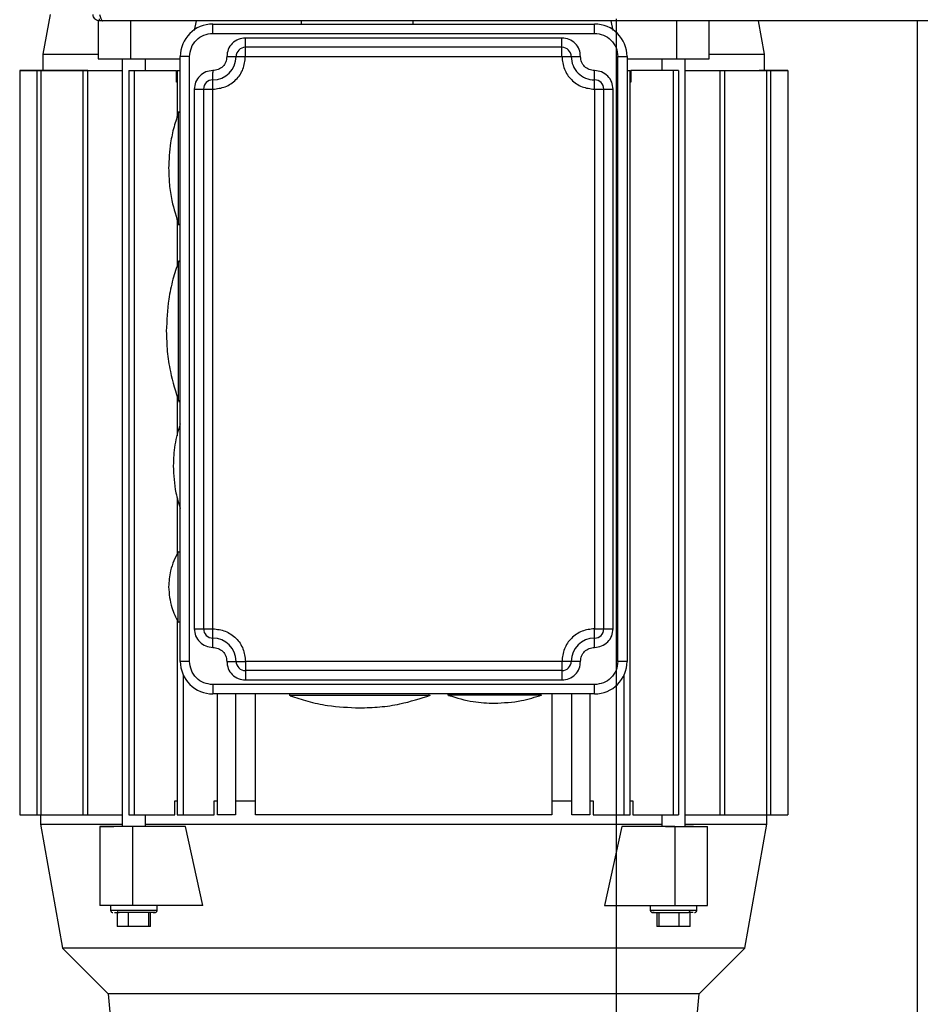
# Model space of a CAD drawing. Header units: inches. Extents: x 170 to 312, y 215 to 248.
# Tile 126 of 256: x 226.722 to 227.079, y 224.221 to 224.611. Entities that reach past the tile are written whole.
import ezdxf

# ---------------------------------------------------------------- set-up
doc = ezdxf.new("R2010")
doc.units = ezdxf.units.IN
doc.header["$LTSCALE"] = 0.25
doc.header["$MEASUREMENT"] = 0
doc.layers.add('MOTOR LH', color=7, linetype='Continuous')

msp = doc.modelspace()

# ---------------------------------------------------------------- linework, layer by layer
at = {"layer": 'MOTOR LH'}
for p, q in [((226.73382, 224.61339), (226.73103, 224.59759)), ((226.75288, 224.61095), (226.75288, 224.59575)), ((226.75344, 224.61088), (226.75344, 224.61169)), ((227.09277, 224.61088), (226.75344, 224.61088)), ((226.76593, 224.59575), (226.76593, 224.61088)), ((226.79107, 224.607), (226.79192, 224.61088)), ((226.79839, 224.6059), (226.79839, 224.60959)), ((226.79839, 224.60959), (226.94972, 224.60959)), ((226.83346, 224.61088), (226.83346, 224.60959)), ((226.87775, 224.60959), (226.87775, 224.61088)), ((226.94972, 224.60589), (226.94972, 224.60959)), ((226.95619, 224.61088), (226.95704, 224.607)), ((226.95847, 220.41698), (226.95847, 224.61169)), ((226.98218, 224.61088), (226.98218, 224.59575)), ((226.99523, 224.59575), (226.99523, 224.61088)), ((227.01708, 224.59759), (227.01474, 224.61088)), ((227.07784, 220.68357), (227.07784, 224.61088)), ((226.79839, 224.6059), (226.94972, 224.60589)), ((226.9368, 224.60405), (226.81131, 224.60405)), ((226.81131, 224.60008), (226.81131, 224.60405)), ((226.9368, 224.59667), (226.9368, 224.60405)), ((226.73103, 224.59759), (226.73103, 224.59113)), ((226.9368, 224.60036), (226.81131, 224.60036)), ((227.01708, 224.59113), (227.01708, 224.59759)), ((226.756, 224.59575), (226.78547, 224.59575)), ((226.76244, 224.59575), (226.76243, 224.29124)), ((226.77166, 224.59113), (226.77166, 224.59575)), ((226.78916, 224.59667), (226.78547, 224.59667)), ((226.78547, 224.35676), (226.78547, 224.59667)), ((226.78916, 224.35676), (226.78916, 224.59667)), ((226.80393, 224.59667), (226.81131, 224.59667)), ((226.81131, 224.59667), (226.9368, 224.59667)), ((226.9368, 224.59667), (226.94418, 224.59667)), ((226.95895, 224.35676), (226.95895, 224.59667)), ((226.95895, 224.59667), (226.96264, 224.59667)), ((226.96264, 224.59667), (226.96264, 224.35676)), ((226.96264, 224.59667), (226.96264, 224.59667)), ((226.96264, 224.59575), (226.98218, 224.59575)), ((226.97645, 224.59575), (226.97645, 224.59113)), ((226.98218, 224.59575), (226.99523, 224.59575)), ((226.98567, 224.29124), (226.98567, 224.59575)), ((226.7218, 224.59113), (226.7218, 224.29586)), ((226.74877, 224.59113), (226.7218, 224.59113)), ((226.7218, 224.59113), (226.74659, 224.59113)), ((226.74163, 224.59113), (226.7218, 224.59113)), ((226.7218, 224.59113), (226.73117, 224.59113)), ((226.7218, 224.59113), (226.7218, 224.59113)), ((226.72865, 224.59113), (226.76244, 224.59113)), ((226.72865, 224.59113), (226.72865, 224.29586)), ((226.72865, 224.59113), (226.72865, 224.59113)), ((226.73103, 224.59113), (226.72865, 224.59113)), ((226.73021, 224.59113), (226.73021, 224.29586)), ((226.74687, 224.59113), (226.74687, 224.29586)), ((226.74867, 224.59113), (226.74867, 224.29586)), ((226.76513, 224.59113), (226.76512, 224.29586)), ((226.76513, 224.59113), (226.78393, 224.59113)), ((226.76723, 224.59113), (226.76723, 224.29586)), ((226.78393, 224.58652), (226.78393, 224.59113)), ((226.78426, 224.59113), (226.78547, 224.59113)), ((226.78426, 224.59113), (226.78426, 224.57283)), ((226.79839, 224.58375), (226.79839, 224.59041)), ((226.94972, 224.58636), (226.94972, 224.59113)), ((226.96264, 224.59113), (226.96385, 224.59113)), ((226.96385, 224.29586), (226.96385, 224.59113)), ((226.96418, 224.59113), (226.96418, 224.58652)), ((226.98298, 224.59113), (226.96418, 224.59113)), ((226.98088, 224.59113), (226.98088, 224.29586)), ((226.98298, 224.59113), (226.98298, 224.29586)), ((226.98567, 224.59113), (227.02631, 224.59113)), ((226.99944, 224.59113), (226.99944, 224.29586)), ((227.00124, 224.59113), (227.00124, 224.29586)), ((227.015, 224.59113), (227.015, 224.59113)), ((227.02631, 224.59113), (227.015, 224.59113)), ((227.01554, 224.59113), (227.02631, 224.59113)), ((227.02631, 224.59113), (227.01708, 224.59113)), ((227.0179, 224.59113), (227.01789, 224.29586)), ((227.01946, 224.59113), (227.01946, 224.29586)), ((227.02631, 224.59113), (227.02631, 224.29586)), ((227.02631, 224.59113), (227.02631, 224.59113)), ((226.78426, 224.58652), (226.78393, 224.58652)), ((226.96418, 224.58652), (226.96385, 224.58652)), ((226.79101, 224.58375), (226.79839, 224.58375)), ((226.79101, 224.58375), (226.79101, 224.36968)), ((226.7947, 224.58375), (226.7947, 224.36968)), ((226.79839, 224.36968), (226.79839, 224.58375)), ((226.94972, 224.58375), (226.9571, 224.58375)), ((226.94972, 224.58375), (226.94972, 224.36967)), ((226.95341, 224.36967), (226.95341, 224.58375)), ((226.9571, 224.36967), (226.9571, 224.58375)), ((226.78547, 224.57452), (226.78477, 224.57452)), ((226.78426, 224.53216), (226.78426, 224.51366)), ((226.78477, 224.53023), (226.78547, 224.53023)), ((226.78547, 224.51547), (226.7848, 224.51547)), ((226.78426, 224.46217), (226.78426, 224.44625)), ((226.7848, 224.4601), (226.78547, 224.4601)), ((226.78426, 224.42173), (226.78426, 224.39925)), ((226.78547, 224.40013), (226.78457, 224.40013)), ((226.78426, 224.37322), (226.78426, 224.29586)), ((226.78457, 224.37244), (226.78547, 224.37244)), ((226.79101, 224.36968), (226.79839, 224.36968)), ((226.79839, 224.3657), (226.79839, 224.36968)), ((226.94972, 224.36967), (226.9571, 224.36967)), ((226.94972, 224.36229), (226.94972, 224.36967)), ((226.78916, 224.35676), (226.78547, 224.35676)), ((226.80393, 224.35676), (226.81131, 224.35676)), ((226.9368, 224.35676), (226.81131, 224.35676)), ((226.81131, 224.35534), (226.81131, 224.34938)), ((226.94418, 224.35676), (226.9368, 224.35676)), ((226.96264, 224.35676), (226.95895, 224.35676)), ((226.7866, 224.35148), (226.7866, 224.29586)), ((226.9368, 224.35307), (226.81131, 224.35307)), ((226.96151, 224.29586), (226.96151, 224.35148)), ((226.94972, 224.34753), (226.79839, 224.34753)), ((226.81131, 224.34938), (226.9368, 224.34937)), ((226.94972, 224.34384), (226.94972, 224.34753)), ((226.94972, 224.34384), (226.79839, 224.34384)), ((226.80023, 224.29586), (226.80024, 224.34384)), ((226.80734, 224.34384), (226.80734, 224.29586)), ((226.81528, 224.29586), (226.81528, 224.34384)), ((226.82884, 224.34384), (226.82884, 224.34317)), ((226.8842, 224.34317), (226.8842, 224.34384)), ((226.89159, 224.34384), (226.89159, 224.34331)), ((226.9285, 224.34331), (226.9285, 224.34384)), ((226.93283, 224.34384), (226.93283, 224.29586)), ((226.94077, 224.29586), (226.94077, 224.34384)), ((226.94787, 224.34384), (226.94787, 224.29586)), ((226.78326, 224.29586), (226.78326, 224.30139)), ((226.78326, 224.30139), (226.78426, 224.30139)), ((226.79891, 224.29586), (226.79891, 224.30139)), ((226.79891, 224.30139), (226.80023, 224.30139)), ((226.80734, 224.30139), (226.81528, 224.30139)), ((226.93283, 224.30139), (226.94077, 224.30139)), ((226.94787, 224.30139), (226.9492, 224.30139)), ((226.9492, 224.30139), (226.9492, 224.29586)), ((226.96385, 224.30139), (226.96485, 224.30139)), ((226.96485, 224.30139), (226.96485, 224.29586)), ((226.7218, 224.29586), (226.74687, 224.29586)), ((226.73011, 224.29586), (226.73011, 224.29217)), ((226.74687, 224.29586), (226.76243, 224.29586)), ((226.76512, 224.29586), (226.78326, 224.29586)), ((226.77166, 224.29124), (226.77166, 224.29586)), ((226.78426, 224.29586), (226.79891, 224.29586)), ((226.80734, 224.29586), (226.80023, 224.29586)), ((226.93283, 224.29586), (226.81528, 224.29586)), ((226.94787, 224.29586), (226.94077, 224.29586)), ((226.9492, 224.29586), (226.96385, 224.29586)), ((226.96485, 224.29586), (226.98298, 224.29586)), ((226.97645, 224.29586), (226.97645, 224.29124)), ((226.98567, 224.29586), (227.02631, 224.29586)), ((227.018, 224.29217), (227.018, 224.29586)), ((226.73011, 224.29217), (226.73879, 224.24292)), ((226.75353, 224.29124), (226.75353, 224.25987)), ((226.7876, 224.29124), (226.75353, 224.29124)), ((226.75353, 224.29124), (226.75916, 224.29124)), ((226.76658, 224.29124), (226.76658, 224.25987)), ((226.79447, 224.25987), (226.7876, 224.29124)), ((226.96051, 224.29124), (226.95364, 224.25987)), ((226.9778, 224.29124), (226.96051, 224.29124)), ((226.98153, 224.29124), (226.96051, 224.29124)), ((226.98153, 224.29124), (226.98152, 224.25987)), ((226.98894, 224.29124), (226.98567, 224.29124)), ((226.98894, 224.29124), (226.99457, 224.29124)), ((226.99457, 224.25987), (226.99457, 224.29124)), ((227.00932, 224.24292), (227.018, 224.29217)), ((226.79447, 224.25987), (226.75353, 224.25987)), ((226.75782, 224.25987), (226.75782, 224.25803)), ((226.75782, 224.25803), (226.77628, 224.25803)), ((226.77628, 224.25803), (226.77628, 224.25987)), ((226.95364, 224.25987), (226.98152, 224.25987)), ((226.97183, 224.25987), (226.97183, 224.25802)), ((226.97183, 224.25802), (226.99029, 224.25802)), ((226.98152, 224.25987), (226.99457, 224.25987)), ((226.99029, 224.25802), (226.99029, 224.25987)), ((226.75939, 224.2571), (226.76118, 224.2571)), ((226.76042, 224.2571), (226.76042, 224.25157)), ((226.76483, 224.2571), (226.76483, 224.25157)), ((226.77292, 224.2571), (226.77292, 224.25157)), ((226.77368, 224.25157), (226.77368, 224.2571)), ((226.97443, 224.2571), (226.97443, 224.25156)), ((226.97519, 224.2571), (226.97519, 224.25156)), ((226.98328, 224.25156), (226.98328, 224.2571)), ((226.98769, 224.25156), (226.98769, 224.2571)), ((226.77368, 224.25157), (226.76042, 224.25157)), ((226.98769, 224.25156), (226.97443, 224.25156)), ((226.73879, 224.24292), (226.7569, 224.22481)), ((226.99121, 224.22481), (227.00932, 224.24292)), ((226.7569, 224.22481), (226.75779, 224.21466)), ((226.99032, 224.21466), (226.99121, 224.22481))]:
    msp.add_line(p, q, dxfattribs=at)
at = {"layer": 'MOTOR LH', "flags": 128}
for points in [[(226.73103, 224.59759), (226.73139, 224.59759), (226.74373, 224.59759), (226.74822, 224.59759), (226.75288, 224.59759)], [(226.81131, 224.59667), (226.81131, 224.59974), (226.81131, 224.60008)], [(226.99523, 224.59759), (227.01139, 224.59759), (227.01387, 224.59759), (227.01708, 224.59759)], [(226.75288, 224.59575), (226.75443, 224.59575), (226.756, 224.59575)], [(226.79839, 224.59113), (226.79839, 224.59041)], [(226.94972, 224.58375), (226.94972, 224.5858), (226.94972, 224.58636)], [(226.78477, 224.53023), (226.78477, 224.53541), (226.78477, 224.53814), (226.78477, 224.5448), (226.78477, 224.54853), (226.78477, 224.55622), (226.78477, 224.55995), (226.78477, 224.56345), (226.78477, 224.56661), (226.78477, 224.57452)], [(226.7848, 224.4601), (226.7848, 224.46043), (226.7848, 224.46139), (226.7848, 224.46784), (226.7848, 224.471), (226.7848, 224.47843), (226.7848, 224.48252), (226.7848, 224.48673), (226.7848, 224.49096), (226.7848, 224.49911), (226.7848, 224.50283), (226.7848, 224.50914), (226.7848, 224.51158), (226.7848, 224.51547)], [(226.78457, 224.37244), (226.78457, 224.3798), (226.78457, 224.38258), (226.78457, 224.38852), (226.78457, 224.39141), (226.78457, 224.3994), (226.78457, 224.40004), (226.78457, 224.40013)], [(226.79839, 224.36229), (226.79839, 224.36536), (226.79839, 224.3657)], [(226.81131, 224.35676), (226.81131, 224.35604), (226.81131, 224.35534)], [(226.9368, 224.35676), (226.9368, 224.35198), (226.9368, 224.35142), (226.9368, 224.34937)], [(226.79839, 224.34753), (226.79839, 224.34612), (226.79839, 224.34548), (226.79839, 224.34384)], [(226.8842, 224.34317), (226.88291, 224.34317), (226.88133, 224.34317), (226.86975, 224.34317), (226.86588, 224.34317), (226.82884, 224.34317)], [(226.9285, 224.34331), (226.904, 224.34331), (226.90081, 224.34331), (226.89159, 224.34331)], [(226.93283, 224.30139), (226.93684, 224.30139), (226.93816, 224.30139)], [(226.73011, 224.29217), (226.73746, 224.29217), (226.74083, 224.29217), (226.76243, 224.29217)], [(226.77166, 224.29217), (226.81285, 224.29217), (226.82179, 224.29217), (226.86919, 224.29217), (226.87892, 224.29217), (226.97645, 224.29217)], [(226.9778, 224.29124), (226.97929, 224.29124), (226.99457, 224.29124)], [(226.98567, 224.29217), (227.01782, 224.29217), (227.018, 224.29217)], [(226.94573, 224.24292), (226.85523, 224.24292), (226.84593, 224.24292), (226.80238, 224.24292), (226.79455, 224.24292), (226.76192, 224.24292), (226.75691, 224.24292), (226.73953, 224.24292), (226.73887, 224.24292), (226.73879, 224.24292)], [(227.00932, 224.24292), (226.99119, 224.24292), (226.98619, 224.24292), (226.95356, 224.24292), (226.94573, 224.24292)], [(226.99121, 224.22481), (226.98827, 224.22481), (226.986, 224.22481), (226.90858, 224.22481), (226.90012, 224.22481), (226.83125, 224.22481), (226.82322, 224.22481), (226.78817, 224.22481), (226.78246, 224.22481), (226.75984, 224.22481), (226.75821, 224.22481), (226.7569, 224.22481)]]:
    msp.add_lwpolyline(points, dxfattribs=at)
at = {"layer": 'MOTOR LH'}
for centre, radius, start, end in [((226.79839, 224.59667), 0.01292, 89.9997, 179.9997), ((226.79839, 224.59667), 0.01292, 89.9997, 179.9997), ((226.94972, 224.59667), 0.01292, 359.9997, 89.9997), ((226.81131, 224.59667), 0.00369, 89.9997, 179.9997), ((226.9368, 224.59667), 0.00369, 359.9997, 89.9997), ((226.79839, 224.59667), 0.00923, 269.9997, 359.9997), ((226.94972, 224.59667), 0.00923, 179.9997, 269.9997), ((226.79839, 224.58375), 0.00369, 89.9997, 179.9997), ((226.94972, 224.58375), 0.00369, 359.9997, 89.9997), ((226.79839, 224.36968), 0.00369, 179.9997, 269.9997), ((226.94972, 224.36967), 0.00369, 269.9997, 359.9997), ((226.79839, 224.35676), 0.00923, 359.9997, 89.9997), ((226.94972, 224.35676), 0.00923, 89.9997, 179.9997), ((226.79839, 224.35676), 0.01292, 179.9997, 269.9997), ((226.81131, 224.35676), 0.00369, 179.9997, 269.9997), ((226.9368, 224.35676), 0.00369, 269.9997, 359.9997), ((226.94972, 224.35676), 0.01292, 269.9997, 359.9997), ((226.76134, 224.25791), 0.000823, 171.9239, 258.6075), ((226.98677, 224.25791), 0.000823, 281.3961, 8.068)]:
    msp.add_arc(centre, radius, start, end, dxfattribs=at)
for points, knots in [([(226.75344, 224.61088), (226.75318, 224.61091), (226.75262, 224.61096), (226.75186, 224.61138), (226.75126, 224.61205), (226.75097, 224.61277), (226.75094, 224.61323), (226.75093, 224.61339)], [0, 0, 0, 0, 0.199954, 0.424458, 0.649004, 0.873555, 1, 1, 1, 1]), ([(226.75344, 224.61339), (226.75353, 224.61313), (226.7537, 224.61257), (226.75396, 224.61181), (226.75423, 224.61121), (226.75446, 224.61092), (226.7546, 224.61089), (226.75465, 224.61088)], [0, 0, 0, 0, 0.199917, 0.424417, 0.64897, 0.873486, 1, 1, 1, 1]), ([(226.78916, 224.59667), (226.7893, 224.59788), (226.78958, 224.6003), (226.79171, 224.60335), (226.79476, 224.60548), (226.79718, 224.60576), (226.79839, 224.6059)], [0, 0, 0, 0, 0.2499879, 0.4999995, 0.7499993, 1, 1, 1, 1]), ([(226.94972, 224.60589), (226.95093, 224.60576), (226.95335, 224.60548), (226.9564, 224.60335), (226.95853, 224.60029), (226.95881, 224.59788), (226.95895, 224.59667)], [0, 0, 0, 0, 0.249991, 0.499985, 0.749988, 1, 1, 1, 1]), ([(226.81131, 224.60405), (226.81034, 224.60394), (226.80841, 224.60372), (226.80597, 224.60201), (226.80426, 224.59957), (226.80404, 224.59764), (226.80393, 224.59667)], [0, 0, 0, 0, 0.250002, 0.499982, 0.749981, 1, 1, 1, 1]), ([(226.94418, 224.59667), (226.94407, 224.59764), (226.94385, 224.59957), (226.94214, 224.60201), (226.9397, 224.60372), (226.93777, 224.60394), (226.9368, 224.60405)], [0, 0, 0, 0, 0.249988, 0.499994, 0.749998, 1, 1, 1, 1]), ([(226.79839, 224.58375), (226.80008, 224.58394), (226.80347, 224.58433), (226.80774, 224.58732), (226.81073, 224.59159), (226.81112, 224.59498), (226.81131, 224.59667)], [0, 0, 0, 0, 0.250001, 0.499996, 0.750013, 1, 1, 1, 1]), ([(226.80393, 224.59667), (226.80384, 224.59594), (226.80368, 224.59449), (226.8024, 224.59266), (226.80057, 224.59138), (226.79912, 224.59122), (226.79839, 224.59113)], [0, 0, 0, 0, 0.249991, 0.499991, 0.750004, 1, 1, 1, 1]), ([(226.9368, 224.59667), (226.937, 224.59497), (226.93738, 224.59159), (226.94037, 224.58732), (226.94464, 224.58433), (226.94803, 224.58394), (226.94972, 224.58375)], [0, 0, 0, 0, 0.250005, 0.5, 0.750002, 1, 1, 1, 1]), ([(226.94972, 224.59113), (226.94899, 224.59121), (226.94754, 224.59138), (226.94571, 224.59266), (226.94443, 224.59449), (226.94427, 224.59594), (226.94418, 224.59667)], [0, 0, 0, 0, 0.249984, 0.499989, 0.74997, 1, 1, 1, 1]), ([(226.79839, 224.59113), (226.79742, 224.59102), (226.79549, 224.5908), (226.79305, 224.58909), (226.79134, 224.58665), (226.79112, 224.58472), (226.79101, 224.58375)], [0, 0, 0, 0, 0.250002, 0.499982, 0.749981, 1, 1, 1, 1]), ([(226.9571, 224.58375), (226.95699, 224.58472), (226.95677, 224.58665), (226.95506, 224.58909), (226.95262, 224.5908), (226.95069, 224.59102), (226.94972, 224.59113)], [0, 0, 0, 0, 0.25002, 0.500019, 0.749996, 1, 1, 1, 1]), ([(226.78493, 224.57495), (226.78424, 224.57291), (226.78286, 224.56884), (226.78126, 224.56129), (226.78101, 224.55576), (226.78086, 224.55238)], [0, 0, 0, 0, 0.279607, 0.560307, 1, 1, 1, 1]), ([(226.78086, 224.55238), (226.78092, 224.55023), (226.78105, 224.54593), (226.78219, 224.5383), (226.78389, 224.53303), (226.78493, 224.52981)], [0, 0, 0, 0, 0.279595, 0.560308, 1, 1, 1, 1]), ([(226.78475, 224.51523), (226.78398, 224.51294), (226.78236, 224.50809), (226.78044, 224.49893), (226.78013, 224.49201), (226.77994, 224.48779)], [0, 0, 0, 0, 0.2587772, 0.5475856, 1, 1, 1, 1]), ([(226.77994, 224.48779), (226.78002, 224.4851), (226.78018, 224.47972), (226.78159, 224.4702), (226.78371, 224.4636), (226.78499, 224.45957)], [0, 0, 0, 0, 0.2796019, 0.5603034, 1, 1, 1, 1]), ([(226.78547, 224.45102), (226.78464, 224.44826), (226.78299, 224.44279), (226.7828, 224.43709), (226.7827, 224.43427)], [0, 0, 0, 0, 0.50513, 1, 1, 1, 1]), ([(226.7827, 224.43427), (226.78286, 224.43067), (226.78311, 224.42491), (226.78483, 224.41942), (226.78547, 224.41735)], [0, 0, 0, 0, 0.623954, 1, 1, 1, 1]), ([(226.78471, 224.40038), (226.78348, 224.39788), (226.78129, 224.39341), (226.78099, 224.38846), (226.78086, 224.38629)], [0, 0, 0, 0, 0.560002, 1, 1, 1, 1]), ([(226.78086, 224.38629), (226.78107, 224.38351), (226.78145, 224.37855), (226.78372, 224.37413), (226.78471, 224.37219)], [0, 0, 0, 0, 0.559999, 1, 1, 1, 1]), ([(226.79101, 224.36968), (226.79112, 224.36871), (226.79134, 224.36677), (226.79305, 224.36433), (226.79549, 224.36263), (226.79742, 224.3624), (226.79839, 224.36229)], [0, 0, 0, 0, 0.249989, 0.499993, 0.749997, 1, 1, 1, 1]), ([(226.79839, 224.36968), (226.80008, 224.36948), (226.80347, 224.36909), (226.80774, 224.36611), (226.81073, 224.36184), (226.81111, 224.35845), (226.81131, 224.35676)], [0, 0, 0, 0, 0.2500029, 0.50001, 0.750011, 1, 1, 1, 1]), ([(226.94972, 224.36967), (226.94803, 224.36948), (226.94464, 224.36909), (226.94037, 224.3661), (226.93738, 224.36183), (226.93699, 224.35845), (226.9368, 224.35676)], [0, 0, 0, 0, 0.25, 0.499994, 0.749992, 1, 1, 1, 1]), ([(226.94972, 224.36229), (226.95069, 224.3624), (226.95262, 224.36263), (226.95506, 224.36433), (226.95677, 224.36677), (226.95699, 224.36871), (226.9571, 224.36967)], [0, 0, 0, 0, 0.250002, 0.500006, 0.750011, 1, 1, 1, 1]), ([(226.79839, 224.36229), (226.79912, 224.36221), (226.80057, 224.36204), (226.8024, 224.36076), (226.80368, 224.35893), (226.80384, 224.35748), (226.80393, 224.35676)], [0, 0, 0, 0, 0.250003, 0.500018, 0.750012, 1, 1, 1, 1]), ([(226.94418, 224.35676), (226.94427, 224.35748), (226.94443, 224.35893), (226.94571, 224.36076), (226.94754, 224.36204), (226.94899, 224.36221), (226.94972, 224.36229)], [0, 0, 0, 0, 0.249983, 0.500019, 0.749995, 1, 1, 1, 1]), ([(226.79839, 224.34753), (226.79718, 224.34767), (226.79476, 224.34795), (226.79171, 224.35008), (226.78958, 224.35313), (226.7893, 224.35555), (226.78916, 224.35676)], [0, 0, 0, 0, 0.250006, 0.500005, 0.750013, 1, 1, 1, 1]), ([(226.80393, 224.35676), (226.80404, 224.35579), (226.80426, 224.35386), (226.80597, 224.35142), (226.80841, 224.34971), (226.81034, 224.34949), (226.81131, 224.34938)], [0, 0, 0, 0, 0.249988, 0.499994, 0.749998, 1, 1, 1, 1]), ([(226.9368, 224.34937), (226.93777, 224.34949), (226.9397, 224.34971), (226.94214, 224.35141), (226.94385, 224.35385), (226.94407, 224.35579), (226.94418, 224.35676)], [0, 0, 0, 0, 0.250001, 0.500008, 0.750012, 1, 1, 1, 1]), ([(226.95895, 224.35676), (226.95881, 224.35555), (226.95853, 224.35313), (226.9564, 224.35008), (226.95335, 224.34795), (226.95093, 224.34767), (226.94972, 224.34753)], [0, 0, 0, 0, 0.250015, 0.499999, 0.749996, 1, 1, 1, 1]), ([(226.91004, 224.34015), (226.91363, 224.34032), (226.92005, 224.34064), (226.92616, 224.34258), (226.92885, 224.34344)], [0, 0, 0, 0, 0.560004, 1, 1, 1, 1]), ([(226.82908, 224.34312), (226.83137, 224.34235), (226.83622, 224.34072), (226.84538, 224.33881), (226.8523, 224.33849), (226.85652, 224.3383)], [0, 0, 0, 0, 0.258769, 0.547585, 1, 1, 1, 1]), ([(226.85652, 224.3383), (226.85921, 224.33838), (226.86458, 224.33854), (226.87411, 224.33996), (226.88071, 224.34207), (226.88473, 224.34336)], [0, 0, 0, 0, 0.279608, 0.5603032, 1, 1, 1, 1]), ([(226.89188, 224.34327), (226.89511, 224.34229), (226.90103, 224.34048), (226.90722, 224.34025), (226.91004, 224.34015)], [0, 0, 0, 0, 0.544036, 1, 1, 1, 1]), ([(226.75783, 224.25814), (226.75782, 224.25805), (226.75782, 224.25786), (226.75792, 224.25758), (226.75811, 224.25733), (226.7584, 224.25714), (226.75863, 224.25711), (226.75874, 224.2571)], [0, 0, 0, 0, 0.171234, 0.359547, 0.557105, 0.787317, 1, 1, 1, 1]), ([(226.77535, 224.2571), (226.77545, 224.25711), (226.77564, 224.25713), (226.77591, 224.25727), (226.77613, 224.2575), (226.77628, 224.25781), (226.77627, 224.25803), (226.77627, 224.25814)], [0, 0, 0, 0, 0.179225, 0.372689, 0.571114, 0.796532, 1, 1, 1, 1]), ([(226.97184, 224.25813), (226.97184, 224.25805), (226.97183, 224.25786), (226.97193, 224.25758), (226.97212, 224.25732), (226.97241, 224.25714), (226.97264, 224.25711), (226.97275, 224.2571)], [0, 0, 0, 0, 0.171234, 0.35956, 0.557098, 0.78728, 1, 1, 1, 1]), ([(226.98936, 224.2571), (226.98946, 224.25711), (226.98965, 224.25713), (226.98992, 224.25727), (226.99015, 224.2575), (226.99029, 224.2578), (226.99028, 224.25803), (226.99028, 224.25813)], [0, 0, 0, 0, 0.1792244, 0.3726888, 0.5710878, 0.796534, 1, 1, 1, 1]), ([(226.77477, 224.2571), (226.77504, 224.2571), (226.77562, 224.2571), (226.7749, 224.2571), (226.77308, 224.2571), (226.77031, 224.2571), (226.76706, 224.2571), (226.76375, 224.2571), (226.76203, 224.2571), (226.76118, 224.2571)], [0, 0, 0, 0, 0.133767, 0.278127, 0.422513, 0.566891, 0.711261, 0.855636, 1, 1, 1, 1]), ([(226.97341, 224.2571), (226.9734, 224.2571), (226.97278, 224.2571), (226.97263, 224.2571), (226.97316, 224.2571), (226.97504, 224.2571), (226.9778, 224.2571), (226.98105, 224.2571), (226.98436, 224.2571), (226.98607, 224.2571), (226.98693, 224.2571)], [0, 0, 0, 0, 0.0014989, 0.1441613, 0.2867895, 0.4294487, 0.5720769, 0.7147156, 0.8573543, 1, 1, 1, 1]), ([(226.98878, 224.2571), (226.98876, 224.2571), (226.98855, 224.2571), (226.98771, 224.2571), (226.98693, 224.2571)], [0, 0, 0, 0, 0.068356, 1, 1, 1, 1])]:
    msp.add_open_spline(points, degree=3, knots=knots, dxfattribs=at)

doc.saveas('drawing.dxf')
